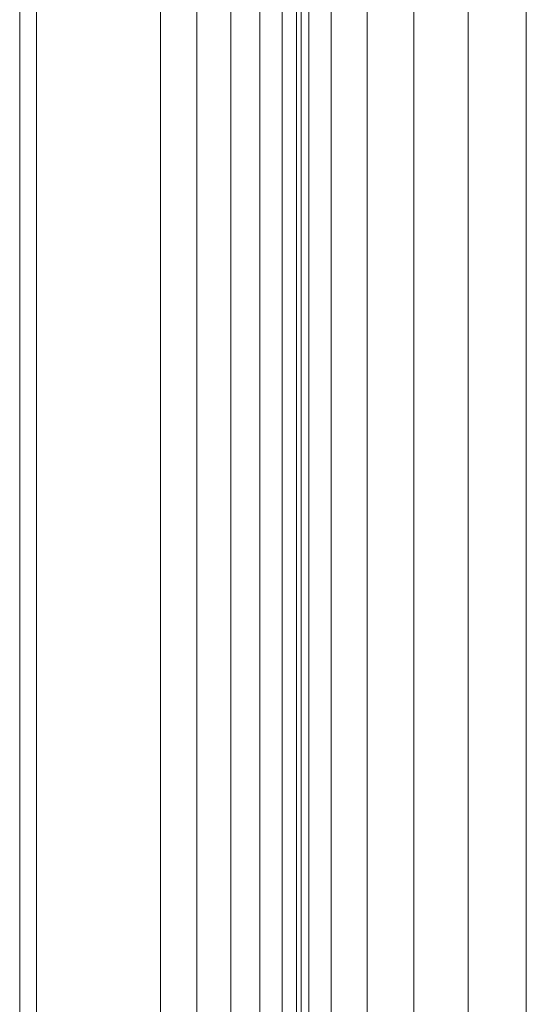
# Model space of a CAD drawing. Header units: millimetres. Extents: x -121 to 18014, y 1231 to 43166.
# Tile 20 of 49: x 9914 to 10004, y 41815 to 41990. Entities that reach past the tile are written whole.
import ezdxf

# ---------------------------------------------------------------- set-up
doc = ezdxf.new("R2010")
doc.units = ezdxf.units.MM
doc.layers.add('M-EQPM-____-OTLN', color=50, linetype='Continuous', lineweight=20)

# ---------------------------------------------------------------- blocks, each defined once
blk = doc.blocks.new('Прямая форма - 83 new-609448-В_Этаж 02_Канализация')
at = {"layer": 'M-EQPM-____-OTLN', "color": 253}
for p, q in [((-357.32, -383.1), (-357.32, 382.68)), ((-353.35, -382.84), (-353.35, 382.84)), ((-350.85, 382.68), (-350.85, -382.68)), ((-350, 382.62), (-350, -382.62)), ((-348.64, -382.53), (-348.64, 382.53)), ((-344.64, 382.27), (-344.64, -382.27)), ((-338.28, 381.85), (-338.28, -381.85)), ((-330, 381.31), (-330, -381.31)), ((-320.35, 380.68), (-320.35, -380.68)), ((-310, 0), (-310, 380)), ((-310, 380), (-310, -380)), ((-362.5, -383.44), (-362.5, 377.5)), ((-368.53, -383.84), (-368.53, 371.47)), ((-375, -384.26), (-375, 365)), ((-397, 343), (-397, -497)), ((-400, -497), (-400, 340))]:
    blk.add_line(p, q, dxfattribs=at)
blk = doc.blocks.new('Прямая форма - FU - 054-609449-В_Этаж 02_Канализация')
blk.add_blockref('Прямая форма - 83 new-609448-В_Этаж 02_Канализация', (0, 0))
blk = doc.blocks.new('83 new_ifc_RVT-1-В_Этаж 02_Канализация')
at = {"layer": 'M-EQPM-____-OTLN', "color": 253, "lineweight": 20}
blk.add_blockref('Прямая форма - FU - 054-609449-В_Этаж 02_Канализация', (24010.28, 41675.83), dxfattribs=at)

msp = doc.modelspace()

# ---------------------------------------------------------------- block references
at = {"lineweight": 9}
msp.add_blockref('83 new_ifc_RVT-1-В_Этаж 02_Канализация', (-13695.8693, 0), dxfattribs=at)

doc.saveas('drawing.dxf')
